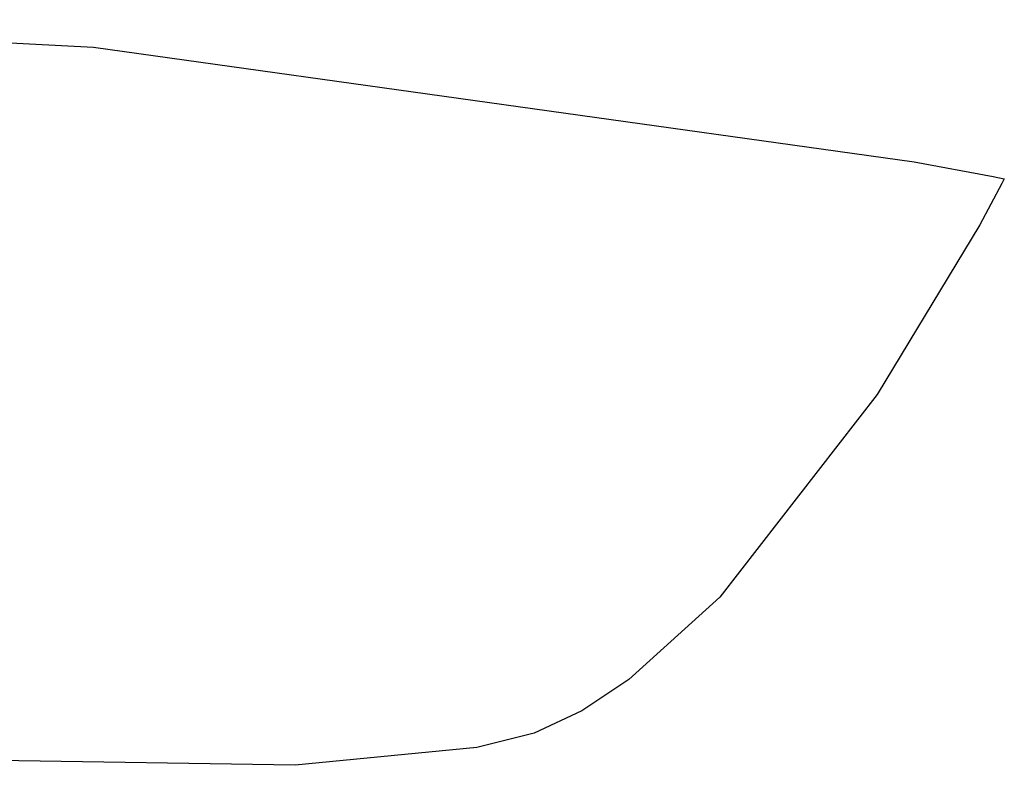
# Model space of a CAD drawing. Extents: x -3.57 to 3.57, y -2.08 to 2.06.
# Tile 179 of 219: x 0.6324 to 0.6498, y 0.9906 to 1.0038. Entities that reach past the tile are written whole.
import ezdxf

# ---------------------------------------------------------------- set-up
doc = ezdxf.new("R2010")
doc.units = 0

msp = doc.modelspace()

# ---------------------------------------------------------------- linework, layer by layer
at = {"layer": 'Layer 1', "color": 8, "linetype": 'CONTINUOUS'}
for p, q in [((0.624473, 1.003772), (0.633735, 1.003285)), ((0.633735, 1.003285), (0.64824, 1.001261)), ((0.64824, 1.001261), (0.649636, 1.001)), ((0.649793, 1.000878), (0.649401, 1.000143)), ((0.649636, 1.001), (0.649834, 1.000961)), ((0.649827, 1.000945), (0.649793, 1.000878)), ((0.649834, 1.000959), (0.649827, 1.000945)), ((0.649834, 1.000961), (0.649835, 1.000961)), ((0.649835, 1.000961), (0.649834, 1.00096)), ((0.649834, 1.00096), (0.649834, 1.000959)), ((0.649835, 1.000961), (0.649835, 1.000961)), ((0.649835, 1.000961), (0.649835, 1.000961)), ((0.649835, 1.000961), (0.649835, 1.000961)), ((0.649835, 1.000961), (0.649835, 1.000961)), ((0.649835, 1.000961), (0.649835, 1.000961)), ((0.649835, 1.000961), (0.649835, 1.000961)), ((0.649835, 1.000961), (0.649835, 1.000961)), ((0.649835, 1.000961), (0.649835, 1.000961)), ((0.649401, 1.000143), (0.647589, 0.997143)), ((0.647589, 0.997143), (0.644804, 0.993564)), ((0.644804, 0.993564), (0.643196, 0.992105)), ((0.643196, 0.992105), (0.642365, 0.991554)), ((0.642365, 0.991554), (0.641525, 0.991159)), ((0.641525, 0.991159), (0.640514, 0.990902)), ((0.637302, 0.990589), (0.619014, 0.990879)), ((0.640514, 0.990902), (0.637302, 0.990589))]:
    msp.add_line(p, q, dxfattribs=at)

doc.saveas('drawing.dxf')
